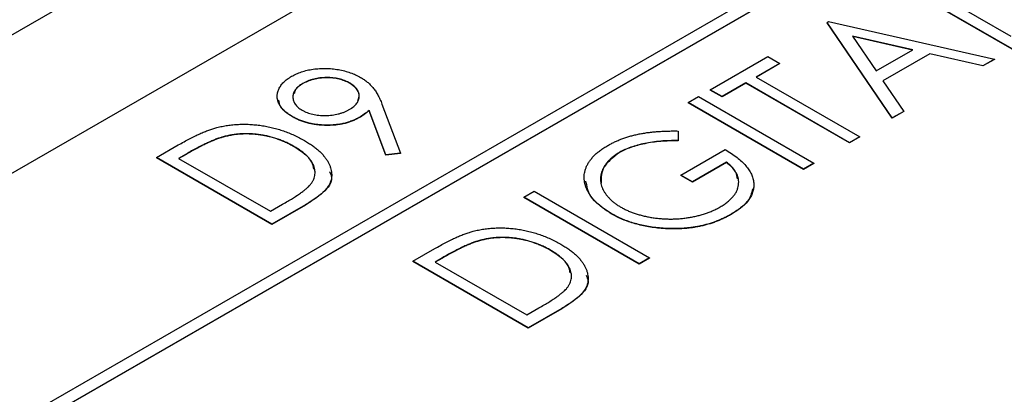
# Model space of a CAD drawing. Header units: millimetres. Extents: x 0 to 420, y 0 to 297.
# Tile 94 of 106: x 340 to 348, y 247 to 250. Entities that reach past the tile are written whole.
import ezdxf

# ---------------------------------------------------------------- set-up
doc = ezdxf.new("R2010")
doc.units = ezdxf.units.MM

msp = doc.modelspace()

# ---------------------------------------------------------------- linework, layer by layer
at = {"color": 7, "linetype": 'Continuous', "lineweight": 25}
for p, q in [((332.1899, 244.3137), (357.6457, 259.009)), ((359.6787, 258.1436), (333.6925, 243.1421)), ((333.6925, 243.0401), (359.8554, 258.1436)), ((333.5693, 246.2319), (354.0754, 258.0698)), ((333.6925, 243.038), (359.8554, 258.1416)), ((346.9665, 250.2522), (347.806, 249.7676)), ((347.818, 249.6638), (346.8825, 250.2038)), ((347.818, 249.6617), (346.8825, 250.2017)), ((346.3188, 249.8784), (346.3308, 249.8853)), ((346.8465, 249.103), (346.3188, 249.8784)), ((346.3188, 249.8784), (346.3188, 249.8763)), ((346.8465, 249.1009), (346.3188, 249.8763)), ((346.3308, 249.8853), (347.674, 249.5807)), ((347.0129, 249.656), (346.524, 249.7668)), ((346.524, 249.7668), (346.7161, 249.4846)), ((347.0104, 249.6545), (346.5257, 249.7644)), ((346.7161, 249.4846), (347.0129, 249.656)), ((347.1509, 249.6248), (346.7701, 249.405)), ((347.1509, 249.6228), (346.7711, 249.4035)), ((347.5813, 249.5271), (347.1509, 249.6248)), ((347.1509, 249.6248), (347.1509, 249.6228)), ((347.5813, 249.5251), (347.1509, 249.6228)), ((345.3714, 249.3314), (345.8391, 249.6014)), ((345.9351, 249.5461), (345.7432, 249.4353)), ((345.9351, 249.544), (345.745, 249.4343)), ((345.8391, 249.6014), (345.9351, 249.5461)), ((345.9351, 249.5461), (345.9351, 249.544)), ((347.674, 249.5807), (347.5813, 249.5271)), ((347.674, 249.5786), (347.5813, 249.5251)), ((347.5813, 249.5271), (347.5813, 249.5251)), ((347.674, 249.5807), (347.674, 249.5786)), ((342.0698, 249.3834), (342.0698, 249.3814)), ((342.448, 249.3871), (342.448, 249.3851)), ((345.6592, 249.3868), (345.4674, 249.276)), ((345.6592, 249.3848), (345.4674, 249.274)), ((346.4987, 248.9022), (345.6592, 249.3868)), ((345.6592, 249.3868), (345.6592, 249.3848)), ((346.4987, 248.9001), (345.6592, 249.3848)), ((345.7432, 249.4353), (346.5827, 248.9507)), ((346.7701, 249.405), (346.9393, 249.1565)), ((345.4674, 249.276), (345.3714, 249.3314)), ((345.3714, 249.3314), (345.3714, 249.3294)), ((345.4674, 249.274), (345.3714, 249.3294)), ((342.7109, 249.2152), (342.8617, 248.8159)), ((345.1915, 249.2276), (345.2755, 249.276)), ((345.1915, 249.2276), (345.1915, 249.2255)), ((346.127, 248.6876), (345.1915, 249.2276)), ((346.127, 248.6855), (345.1915, 249.2255)), ((345.2755, 249.276), (346.2109, 248.736)), ((345.4674, 249.276), (345.4674, 249.274)), ((342.7424, 248.8035), (342.6063, 249.1639)), ((342.6063, 249.1639), (342.6063, 249.1619)), ((342.7424, 248.8014), (342.6063, 249.1619)), ((346.9393, 249.1565), (346.8465, 249.103)), ((346.9393, 249.1545), (346.8465, 249.1009)), ((346.9393, 249.1565), (346.9393, 249.1545)), ((341.985, 249.1144), (341.985, 249.1123)), ((342.5244, 249.1058), (342.5244, 249.1038)), ((346.8465, 249.103), (346.8465, 249.1009)), ((345.1113, 248.997), (345.1121, 248.9186)), ((341.414, 248.9468), (341.414, 248.9448)), ((345.1121, 248.9186), (345.1121, 248.9166)), ((346.5827, 248.9507), (346.4987, 248.9022)), ((346.5827, 248.9486), (346.4987, 248.9001)), ((346.4987, 248.9022), (346.4987, 248.9001)), ((346.5827, 248.9507), (346.5827, 248.9486)), ((340.8829, 248.7813), (341.06, 248.8835)), ((341.1233, 248.8093), (341.0628, 248.7744)), ((341.1233, 248.8073), (341.0646, 248.7734)), ((341.1233, 248.8093), (341.1233, 248.8073)), ((341.9979, 248.8715), (341.9979, 248.8695)), ((342.8617, 248.8159), (342.7424, 248.8035)), ((342.8617, 248.8139), (342.7424, 248.8014)), ((342.8617, 248.8159), (342.8617, 248.8139)), ((344.6359, 248.8238), (344.6359, 248.8217)), ((345.1316, 248.6391), (345.4913, 248.8468)), ((340.8829, 248.7813), (340.8829, 248.7793)), ((341.8184, 248.2413), (340.8829, 248.7813)), ((341.8184, 248.2392), (340.8829, 248.7793)), ((341.0628, 248.7744), (341.8064, 248.3451)), ((342.7424, 248.8035), (342.7424, 248.8014)), ((345.5033, 248.743), (345.2275, 248.5837)), ((345.5033, 248.7409), (345.2275, 248.5817)), ((345.5033, 248.743), (345.5033, 248.7409)), ((346.2109, 248.736), (346.127, 248.6876)), ((346.2109, 248.734), (346.127, 248.6855)), ((346.2109, 248.736), (346.2109, 248.734)), ((346.127, 248.6876), (346.127, 248.6855)), ((345.2275, 248.5837), (345.1316, 248.6391)), ((345.1316, 248.6391), (345.1316, 248.6371)), ((345.2275, 248.5817), (345.1316, 248.6371)), ((345.2275, 248.5837), (345.2275, 248.5817)), ((343.8603, 248.4591), (343.9443, 248.5076)), ((343.9443, 248.5076), (344.8797, 247.9675)), ((343.8603, 248.4591), (343.8603, 248.4571)), ((344.7958, 247.9191), (343.8603, 248.4591)), ((344.7958, 247.917), (343.8603, 248.4571)), ((341.8064, 248.3451), (341.9051, 248.4021)), ((342.0901, 248.3981), (341.8184, 248.2413)), ((342.0901, 248.3961), (341.8184, 248.2392)), ((342.0901, 248.3981), (342.0901, 248.3961)), ((344.5675, 248.3278), (344.5675, 248.3257)), ((345.5416, 248.3219), (345.5416, 248.3199)), ((341.8184, 248.2413), (341.8184, 248.2392)), ((344.9891, 248.2073), (344.9891, 248.2052)), ((343.4919, 248.1054), (343.4919, 248.1033)), ((342.9608, 247.9398), (343.1379, 248.0421)), ((344.0758, 248.0301), (344.0758, 248.028)), ((343.8963, 247.3998), (342.9608, 247.9398)), ((342.9608, 247.9398), (342.9608, 247.9378)), ((343.8963, 247.3978), (342.9608, 247.9378)), ((343.2013, 247.9679), (343.1407, 247.9329)), ((343.1407, 247.9329), (343.8843, 247.5037)), ((343.2013, 247.9658), (343.1425, 247.9319)), ((343.2013, 247.9679), (343.2013, 247.9658)), ((344.8797, 247.9675), (344.7958, 247.9191)), ((344.8797, 247.9655), (344.7958, 247.917)), ((344.8797, 247.9675), (344.8797, 247.9655)), ((344.7958, 247.9191), (344.7958, 247.917)), ((343.8843, 247.5037), (343.983, 247.5607)), ((344.168, 247.5567), (343.8963, 247.3998)), ((344.168, 247.5546), (343.8963, 247.3978)), ((344.168, 247.5567), (344.168, 247.5546)), ((343.8963, 247.3998), (343.8963, 247.3978))]:
    msp.add_line(p, q, dxfattribs=at)
for points, knots in [([(341.9778, 249.4411), (341.9905, 249.4479), (342.0156, 249.4612), (342.0582, 249.4776), (342.1041, 249.4903), (342.1528, 249.4994), (342.2033, 249.5046), (342.2547, 249.5059), (342.3064, 249.5027), (342.3578, 249.4956), (342.4077, 249.4849), (342.4546, 249.4706), (342.4986, 249.4534), (342.5245, 249.4394), (342.5376, 249.4323)], [0, 0, 0, 0, 0.083089, 0.164133, 0.245212, 0.327354, 0.409796, 0.491333, 0.574134, 0.659084, 0.745079, 0.829662, 0.913968, 1, 1, 1, 1]), ([(341.985, 249.1144), (341.9723, 249.1222), (341.9474, 249.1375), (341.9169, 249.1631), (341.8927, 249.1901), (341.875, 249.2185), (341.8644, 249.2477), (341.8602, 249.2774), (341.8639, 249.3074), (341.8739, 249.3373), (341.8906, 249.3663), (341.9136, 249.3936), (341.9421, 249.4189), (341.9659, 249.4337), (341.9778, 249.4411)], [0, 0, 0, 0, 0.088013, 0.172621, 0.255587, 0.338337, 0.420081, 0.500886, 0.583111, 0.6673, 0.751908, 0.834208, 0.916577, 1, 1, 1, 1]), ([(342.0698, 249.3834), (342.0636, 249.3795), (342.0512, 249.3719), (342.0347, 249.3597), (342.021, 249.3467), (342.0098, 249.3332), (342.0006, 249.3193), (341.994, 249.3047), (341.9902, 249.2895), (341.9884, 249.274), (341.9894, 249.2584), (341.9926, 249.2433), (341.9981, 249.2287), (342.0065, 249.2148), (342.0171, 249.2014), (342.0305, 249.1888), (342.046, 249.1767), (342.0581, 249.1693), (342.0642, 249.1656)], [0, 0, 0, 0, 0.065745, 0.129419, 0.191752, 0.253258, 0.314294, 0.376563, 0.43933, 0.504195, 0.568975, 0.631499, 0.69281, 0.753243, 0.813771, 0.874264, 0.936147, 1, 1, 1, 1]), ([(342.0698, 249.3814), (342.0428, 249.3639), (342.0052, 249.3395), (342.0007, 249.3079), (341.9995, 249.299)], [0, 0, 0, 0, 0.719156, 1, 1, 1, 1]), ([(342.448, 249.3871), (342.4415, 249.3906), (342.4287, 249.3976), (342.4077, 249.4066), (342.3858, 249.4143), (342.3627, 249.4204), (342.3386, 249.4252), (342.3135, 249.4286), (342.2873, 249.4304), (342.2604, 249.431), (342.2334, 249.43), (342.2071, 249.4276), (342.1816, 249.4239), (342.1573, 249.4184), (342.1339, 249.4119), (342.1113, 249.4039), (342.09, 249.3943), (342.0766, 249.3871), (342.0698, 249.3834)], [0, 0, 0, 0, 0.063687, 0.12541, 0.185745, 0.246117, 0.306393, 0.367209, 0.429571, 0.494183, 0.55888, 0.621991, 0.684099, 0.745551, 0.807492, 0.869663, 0.933797, 1, 1, 1, 1]), ([(342.448, 249.3851), (342.4415, 249.3886), (342.4287, 249.3956), (342.4077, 249.4045), (342.3858, 249.4122), (342.3627, 249.4184), (342.3386, 249.4232), (342.3135, 249.4266), (342.2873, 249.4283), (342.2604, 249.4289), (342.2334, 249.4279), (342.2071, 249.4256), (342.1816, 249.4218), (342.1573, 249.4164), (342.1339, 249.4098), (342.1113, 249.4019), (342.09, 249.3923), (342.0766, 249.3851), (342.0698, 249.3814)], [0, 0, 0, 0, 0.063687, 0.12541, 0.185745, 0.246117, 0.306393, 0.367209, 0.429571, 0.494183, 0.55888, 0.621991, 0.684099, 0.745551, 0.807492, 0.869663, 0.933797, 1, 1, 1, 1]), ([(342.4457, 249.1712), (342.4522, 249.1752), (342.4649, 249.1829), (342.4817, 249.1954), (342.4957, 249.2084), (342.507, 249.222), (342.5159, 249.2359), (342.5218, 249.2505), (342.5258, 249.2653), (342.5264, 249.2806), (342.5254, 249.2957), (342.521, 249.3105), (342.515, 249.3247), (342.5065, 249.3384), (342.4954, 249.3514), (342.4819, 249.3639), (342.4665, 249.3761), (342.4542, 249.3834), (342.448, 249.3871)], [0, 0, 0, 0, 0.0680082, 0.1326619, 0.1965725, 0.2584156, 0.3200531, 0.3810297, 0.4436308, 0.5069712, 0.5703498, 0.6321994, 0.6928479, 0.7524912, 0.8129267, 0.8736018, 0.935825, 1, 1, 1, 1]), ([(342.5153, 249.2477), (342.5205, 249.2622), (342.5321, 249.2941), (342.5066, 249.3443), (342.4675, 249.3715), (342.448, 249.3851)], [0, 0, 0, 0, 0.293859, 0.646887, 1, 1, 1, 1]), ([(342.5376, 249.4323), (342.5472, 249.4265), (342.5666, 249.4148), (342.592, 249.3946), (342.6163, 249.373), (342.6382, 249.3487), (342.6587, 249.3213), (342.6774, 249.2898), (342.6955, 249.2541), (342.7056, 249.2286), (342.7109, 249.2152)], [0, 0, 0, 0, 0.099189, 0.201211, 0.307184, 0.418181, 0.539719, 0.676347, 0.829728, 1, 1, 1, 1]), ([(341.985, 249.1123), (341.9446, 249.1387), (341.8837, 249.1783), (341.8774, 249.23), (341.8753, 249.2473)], [0, 0, 0, 0, 0.663885, 1, 1, 1, 1]), ([(342.0642, 249.1656), (342.0707, 249.162), (342.0836, 249.1551), (342.1045, 249.146), (342.1266, 249.1386), (342.1496, 249.1322), (342.1741, 249.1279), (342.1993, 249.1246), (342.2258, 249.1227), (342.253, 249.1227), (342.2802, 249.1236), (342.3068, 249.1263), (342.3325, 249.1301), (342.3572, 249.1355), (342.3809, 249.1423), (342.4038, 249.1505), (342.4254, 249.1602), (342.4389, 249.1675), (342.4457, 249.1712)], [0, 0, 0, 0, 0.063161, 0.124373, 0.184363, 0.244235, 0.304016, 0.364663, 0.427386, 0.491873, 0.556505, 0.620109, 0.682242, 0.744013, 0.806624, 0.869497, 0.93372, 1, 1, 1, 1]), ([(342.6063, 249.1639), (342.5937, 249.1534), (342.5689, 249.1328), (342.539, 249.1147), (342.5244, 249.1058)], [0, 0, 0, 0, 0.511825, 1, 1, 1, 1]), ([(342.6063, 249.1619), (342.5937, 249.1514), (342.5689, 249.1308), (342.539, 249.1127), (342.5244, 249.1038)], [0, 0, 0, 0, 0.511825, 1, 1, 1, 1]), ([(341.372, 249.0247), (341.3863, 249.0282), (341.4146, 249.0351), (341.4586, 249.0426), (341.503, 249.0483), (341.548, 249.0513), (341.5933, 249.0523), (341.6391, 249.0512), (341.6854, 249.0475), (341.732, 249.0418), (341.7784, 249.0337), (341.8243, 249.0238), (341.8693, 249.0116), (341.9137, 248.9975), (341.9572, 248.9812), (341.9999, 248.9628), (342.0418, 248.9423), (342.0685, 248.9274), (342.082, 248.9199)], [0, 0, 0, 0, 0.059393, 0.117792, 0.175916, 0.233639, 0.291461, 0.349782, 0.409529, 0.470566, 0.532617, 0.595139, 0.658638, 0.723238, 0.789476, 0.857663, 0.927749, 1, 1, 1, 1]), ([(342.5244, 249.1058), (342.5152, 249.1008), (342.4971, 249.0909), (342.4672, 249.0782), (342.4361, 249.0672), (342.4033, 249.0586), (342.3692, 249.0519), (342.3336, 249.0473), (342.2966, 249.0449), (342.2584, 249.0444), (342.2202, 249.0459), (342.1827, 249.0494), (342.1465, 249.0551), (342.1116, 249.0628), (342.0778, 249.0726), (342.0453, 249.0845), (342.0139, 249.0983), (341.9947, 249.109), (341.985, 249.1144)], [0, 0, 0, 0, 0.0630927, 0.1245419, 0.1849295, 0.2446055, 0.3041234, 0.3641498, 0.4259535, 0.4898521, 0.5541914, 0.6170482, 0.6790323, 0.7407794, 0.8034893, 0.8672053, 0.9325241, 1, 1, 1, 1]), ([(342.5244, 249.1038), (342.5152, 249.0988), (342.4971, 249.0889), (342.4672, 249.0761), (342.4361, 249.0652), (342.4033, 249.0565), (342.3692, 249.0499), (342.3336, 249.0453), (342.2966, 249.0429), (342.2584, 249.0423), (342.2202, 249.0438), (342.1827, 249.0474), (342.1465, 249.053), (342.1116, 249.0608), (342.0778, 249.0705), (342.0453, 249.0824), (342.0139, 249.0963), (341.9947, 249.1069), (341.985, 249.1123)], [0, 0, 0, 0, 0.0630927, 0.1245419, 0.1849295, 0.2446055, 0.3041234, 0.3641498, 0.4259535, 0.4898521, 0.5541914, 0.6170482, 0.6790323, 0.7407794, 0.8034893, 0.8672053, 0.9325241, 1, 1, 1, 1]), ([(341.06, 248.8835), (341.0756, 248.8924), (341.1055, 248.9094), (341.15, 248.9334), (341.1923, 248.9549), (341.2325, 248.9738), (341.2703, 248.9903), (341.306, 249.0042), (341.3394, 249.0158), (341.3616, 249.0218), (341.372, 249.0247)], [0, 0, 0, 0, 0.164344, 0.316794, 0.458147, 0.588563, 0.707492, 0.815269, 0.912897, 1, 1, 1, 1]), ([(341.9979, 248.8715), (341.9868, 248.8777), (341.965, 248.8899), (341.9305, 248.9065), (341.8956, 248.9213), (341.8599, 248.9343), (341.8235, 248.9456), (341.7866, 248.9552), (341.7489, 248.9629), (341.7107, 248.9687), (341.6724, 248.9728), (341.6342, 248.9748), (341.5964, 248.9751), (341.5591, 248.9733), (341.522, 248.9696), (341.4854, 248.9641), (341.4492, 248.9565), (341.4258, 248.9501), (341.414, 248.9468)], [0, 0, 0, 0, 0.072225, 0.141809, 0.209025, 0.27458, 0.338792, 0.401466, 0.463652, 0.525211, 0.585979, 0.645456, 0.703802, 0.762331, 0.820361, 0.879159, 0.938775, 1, 1, 1, 1]), ([(341.9979, 248.8695), (341.9868, 248.8757), (341.965, 248.8879), (341.9305, 248.9045), (341.8956, 248.9193), (341.8599, 248.9323), (341.8235, 248.9435), (341.7866, 248.9532), (341.7489, 248.9608), (341.7107, 248.9667), (341.6724, 248.9707), (341.6342, 248.9728), (341.5964, 248.973), (341.5591, 248.9713), (341.522, 248.9675), (341.4854, 248.9621), (341.4492, 248.9544), (341.4258, 248.948), (341.414, 248.9448)], [0, 0, 0, 0, 0.072225, 0.141809, 0.209025, 0.27458, 0.338792, 0.401466, 0.463652, 0.525211, 0.585979, 0.645456, 0.703802, 0.762331, 0.820361, 0.879159, 0.938775, 1, 1, 1, 1]), ([(344.5402, 248.8793), (344.5492, 248.8843), (344.5672, 248.8943), (344.5956, 248.9083), (344.625, 248.9213), (344.6552, 248.9334), (344.6865, 248.9443), (344.7187, 248.9543), (344.7519, 248.9632), (344.7862, 248.9711), (344.8218, 248.9779), (344.8587, 248.9838), (344.8971, 248.9887), (344.937, 248.9924), (344.9785, 248.9951), (345.0215, 248.9966), (345.0659, 248.9975), (345.096, 248.9971), (345.1113, 248.997)], [0, 0, 0, 0, 0.060204, 0.120141, 0.179121, 0.237724, 0.29621, 0.354663, 0.412849, 0.471892, 0.531593, 0.592518, 0.655413, 0.720099, 0.786749, 0.855521, 0.926575, 1, 1, 1, 1]), ([(341.414, 248.9468), (341.4046, 248.9439), (341.3846, 248.9377), (341.3546, 248.9261), (341.3219, 248.9125), (341.2867, 248.8965), (341.2493, 248.878), (341.2094, 248.8573), (341.1668, 248.8343), (341.1382, 248.8178), (341.1233, 248.8093)], [0, 0, 0, 0, 0.084774, 0.180312, 0.28709, 0.406015, 0.536482, 0.678682, 0.833402, 1, 1, 1, 1]), ([(341.414, 248.9448), (341.4046, 248.9419), (341.3846, 248.9357), (341.3546, 248.9241), (341.3219, 248.9104), (341.2867, 248.8944), (341.2493, 248.8759), (341.2094, 248.8552), (341.1668, 248.8322), (341.1382, 248.8158), (341.1233, 248.8073)], [0, 0, 0, 0, 0.084774, 0.180312, 0.28709, 0.406015, 0.536482, 0.678682, 0.833402, 1, 1, 1, 1]), ([(342.082, 248.9199), (342.0934, 248.9131), (342.1158, 248.8997), (342.1467, 248.8788), (342.1749, 248.8575), (342.2005, 248.8359), (342.223, 248.8138), (342.2429, 248.7913), (342.26, 248.7684), (342.2743, 248.7453), (342.2856, 248.7222), (342.2944, 248.6993), (342.3001, 248.6769), (342.3034, 248.6549), (342.3038, 248.6333), (342.3014, 248.612), (342.2962, 248.5913), (342.288, 248.5708), (342.2767, 248.5502), (342.2613, 248.5295), (342.2423, 248.5084), (342.2192, 248.4869), (342.1927, 248.4651), (342.162, 248.443), (342.1279, 248.4204), (342.1029, 248.4057), (342.0901, 248.3981)], [0, 0, 0, 0, 0.047594, 0.093768, 0.138649, 0.182631, 0.225669, 0.268122, 0.309908, 0.351204, 0.391844, 0.430937, 0.468999, 0.506043, 0.542414, 0.577953, 0.613237, 0.64813, 0.684016, 0.721742, 0.761677, 0.803968, 0.848869, 0.89624, 0.946756, 1, 1, 1, 1]), ([(345.1121, 248.9186), (345.0879, 248.9188), (345.0405, 248.9192), (344.9707, 248.9153), (344.9039, 248.9079), (344.8405, 248.8968), (344.7814, 248.8825), (344.7273, 248.8657), (344.6782, 248.8465), (344.6498, 248.8313), (344.6359, 248.8238)], [0, 0, 0, 0, 0.139721, 0.274607, 0.405509, 0.533755, 0.657714, 0.775781, 0.889741, 1, 1, 1, 1]), ([(345.1121, 248.9166), (345.0879, 248.9168), (345.0405, 248.9171), (344.9707, 248.9133), (344.9039, 248.9059), (344.8405, 248.8947), (344.7814, 248.8805), (344.7273, 248.8637), (344.6782, 248.8445), (344.6498, 248.8292), (344.6359, 248.8217)], [0, 0, 0, 0, 0.139721, 0.274607, 0.405509, 0.533755, 0.657714, 0.775781, 0.889741, 1, 1, 1, 1]), ([(342.1274, 248.5579), (342.1322, 248.5642), (342.1418, 248.5766), (342.1534, 248.5958), (342.1613, 248.6153), (342.1669, 248.6349), (342.1691, 248.6549), (342.1683, 248.6751), (342.1648, 248.6954), (342.1579, 248.7159), (342.1484, 248.7364), (342.1359, 248.7567), (342.12, 248.7766), (342.1013, 248.7962), (342.0802, 248.8157), (342.0557, 248.8347), (342.028, 248.8534), (342.0081, 248.8654), (341.9979, 248.8715)], [0, 0, 0, 0, 0.059645, 0.118294, 0.175965, 0.23339, 0.291154, 0.349435, 0.408318, 0.468899, 0.530224, 0.592452, 0.655817, 0.720446, 0.78676, 0.855305, 0.926424, 1, 1, 1, 1]), ([(342.1581, 248.6867), (342.1547, 248.7062), (342.1424, 248.7764), (342.0585, 248.8304), (341.9979, 248.8695)], [0, 0, 0, 0, 0.27767, 1, 1, 1, 1]), ([(344.5675, 248.3278), (344.5567, 248.3342), (344.5352, 248.347), (344.5056, 248.3675), (344.4784, 248.3885), (344.4537, 248.4104), (344.4317, 248.4331), (344.4118, 248.4565), (344.3947, 248.4807), (344.3799, 248.5054), (344.3677, 248.5305), (344.3588, 248.5556), (344.3524, 248.5807), (344.3496, 248.6056), (344.349, 248.6305), (344.352, 248.6554), (344.3575, 248.6801), (344.3664, 248.7046), (344.3779, 248.7288), (344.3923, 248.7524), (344.4099, 248.7752), (344.4299, 248.7975), (344.4534, 248.819), (344.4794, 248.8398), (344.508, 248.8602), (344.5294, 248.8729), (344.5402, 248.8793)], [0, 0, 0, 0, 0.043752, 0.086902, 0.1296, 0.171756, 0.214081, 0.256123, 0.298672, 0.341237, 0.38374, 0.425368, 0.466369, 0.506879, 0.547294, 0.587618, 0.628025, 0.668757, 0.709595, 0.750053, 0.790569, 0.831201, 0.872251, 0.914042, 0.956496, 1, 1, 1, 1]), ([(344.6359, 248.8238), (344.6278, 248.8189), (344.6115, 248.8093), (344.5898, 248.7935), (344.5694, 248.7771), (344.5514, 248.7599), (344.5352, 248.7419), (344.521, 248.7231), (344.5088, 248.7034), (344.4988, 248.6832), (344.4906, 248.6626), (344.4853, 248.6419), (344.482, 248.6212), (344.4815, 248.6005), (344.4833, 248.5799), (344.4877, 248.5594), (344.4945, 248.539), (344.5036, 248.5186), (344.5151, 248.4987), (344.5283, 248.4793), (344.5437, 248.4607), (344.5605, 248.4428), (344.5794, 248.4255), (344.6005, 248.4091), (344.6228, 248.3932), (344.6394, 248.3833), (344.6477, 248.3784)], [0, 0, 0, 0, 0.04086, 0.081623, 0.122417, 0.162865, 0.203767, 0.245308, 0.287383, 0.330177, 0.37301, 0.415276, 0.457228, 0.499021, 0.540647, 0.582301, 0.624179, 0.666896, 0.709514, 0.751644, 0.79304, 0.834649, 0.875558, 0.916866, 0.958212, 1, 1, 1, 1]), ([(344.6359, 248.8217), (344.5859, 248.7844), (344.488, 248.7114), (344.487, 248.6192), (344.4865, 248.5741)], [0, 0, 0, 0, 0.510518, 1, 1, 1, 1]), ([(345.4913, 248.8468), (345.5088, 248.8363), (345.543, 248.8156), (345.588, 248.7827), (345.6273, 248.7497), (345.6596, 248.716), (345.6858, 248.6819), (345.7051, 248.6473), (345.7182, 248.6123), (345.7248, 248.577), (345.7248, 248.5419), (345.7185, 248.5075), (345.7053, 248.4741), (345.6856, 248.4415), (345.6594, 248.41), (345.6266, 248.3794), (345.5873, 248.3497), (345.557, 248.3313), (345.5416, 248.3219)], [0, 0, 0, 0, 0.073867, 0.144522, 0.211791, 0.276489, 0.339083, 0.400258, 0.460177, 0.520194, 0.579322, 0.637323, 0.694965, 0.752566, 0.811419, 0.87164, 0.934384, 1, 1, 1, 1]), ([(345.4518, 248.3809), (345.4626, 248.3874), (345.4839, 248.4003), (345.512, 248.421), (345.5366, 248.4421), (345.5568, 248.4642), (345.5739, 248.4869), (345.5866, 248.5104), (345.5956, 248.5345), (345.6009, 248.5591), (345.6021, 248.5838), (345.6, 248.6081), (345.5935, 248.632), (345.5834, 248.6553), (345.5693, 248.6781), (345.5513, 248.7005), (345.5294, 248.7223), (345.5121, 248.736), (345.5033, 248.743)], [0, 0, 0, 0, 0.067961, 0.133633, 0.197438, 0.259579, 0.321561, 0.382995, 0.444612, 0.506931, 0.569085, 0.62994, 0.690332, 0.750208, 0.810958, 0.872254, 0.935348, 1, 1, 1, 1]), ([(345.5929, 248.6079), (345.5895, 248.6271), (345.5808, 248.6757), (345.5325, 248.7164), (345.5033, 248.7409)], [0, 0, 0, 0, 0.396043, 1, 1, 1, 1]), ([(342.2866, 248.6675), (342.2936, 248.6519), (342.3197, 248.594), (342.2407, 248.4914), (342.1404, 248.4279), (342.0901, 248.3961)], [0, 0, 0, 0, 0.155134, 0.575896, 1, 1, 1, 1]), ([(344.5675, 248.3257), (344.5016, 248.3706), (344.3876, 248.4482), (344.3711, 248.5486), (344.3642, 248.591)], [0, 0, 0, 0, 0.578175, 1, 1, 1, 1]), ([(341.9051, 248.4021), (341.9193, 248.4104), (341.9465, 248.4262), (341.9847, 248.4496), (342.0187, 248.4713), (342.0487, 248.4916), (342.0743, 248.5103), (342.0962, 248.5273), (342.1138, 248.5429), (342.1231, 248.5532), (342.1274, 248.5579)], [0, 0, 0, 0, 0.172244, 0.3301934, 0.475432, 0.6065481, 0.7244263, 0.8291286, 0.9204072, 1, 1, 1, 1]), ([(345.715, 248.5279), (345.706, 248.4924), (345.686, 248.4131), (345.5929, 248.353), (345.5416, 248.3199)], [0, 0, 0, 0, 0.448583, 1, 1, 1, 1]), ([(344.6477, 248.3784), (344.6565, 248.3735), (344.6739, 248.3637), (344.7024, 248.3505), (344.7318, 248.3382), (344.7626, 248.3271), (344.7948, 248.3173), (344.8281, 248.3083), (344.8631, 248.3009), (344.8989, 248.2943), (344.9355, 248.2892), (344.9723, 248.2854), (345.0092, 248.2831), (345.046, 248.2822), (345.0829, 248.2827), (345.1198, 248.285), (345.1566, 248.2885), (345.1934, 248.2935), (345.2294, 248.2999), (345.2648, 248.3074), (345.2988, 248.3165), (345.3317, 248.3269), (345.3637, 248.3383), (345.3942, 248.3513), (345.4241, 248.3652), (345.4425, 248.3756), (345.4518, 248.3809)], [0, 0, 0, 0, 0.0409127, 0.0817233, 0.1222576, 0.1627279, 0.2033184, 0.2443854, 0.28603, 0.3281818, 0.3704667, 0.412394, 0.4534919, 0.4945974, 0.5358915, 0.577176, 0.6190319, 0.6612192, 0.7035093, 0.7455464, 0.78755, 0.8292757, 0.8712563, 0.9135464, 0.9564212, 1, 1, 1, 1]), ([(344.9891, 248.2073), (344.9692, 248.2089), (344.9296, 248.2123), (344.8717, 248.2207), (344.8158, 248.2318), (344.7619, 248.2455), (344.7101, 248.2621), (344.66, 248.2812), (344.6122, 248.3031), (344.5825, 248.3195), (344.5675, 248.3278)], [0, 0, 0, 0, 0.12593, 0.250385, 0.372742, 0.495397, 0.618538, 0.74319, 0.870021, 1, 1, 1, 1]), ([(344.9891, 248.2052), (344.9692, 248.2069), (344.9296, 248.2102), (344.8717, 248.2187), (344.8158, 248.2298), (344.7619, 248.2435), (344.7101, 248.2601), (344.66, 248.2791), (344.6122, 248.3011), (344.5825, 248.3174), (344.5675, 248.3257)], [0, 0, 0, 0, 0.12593, 0.250385, 0.372742, 0.495397, 0.618538, 0.74319, 0.870021, 1, 1, 1, 1]), ([(345.5416, 248.3219), (345.5317, 248.3164), (345.5121, 248.3054), (345.4814, 248.2902), (345.4504, 248.2761), (345.4184, 248.2633), (345.3861, 248.2517), (345.3529, 248.2415), (345.3193, 248.2324), (345.285, 248.2246), (345.2501, 248.2181), (345.2146, 248.2128), (345.1785, 248.2086), (345.1418, 248.2059), (345.1044, 248.2042), (345.0665, 248.2041), (345.0279, 248.2048), (345.0021, 248.2064), (344.9891, 248.2073)], [0, 0, 0, 0, 0.06786, 0.134132, 0.198965, 0.262597, 0.325146, 0.3865, 0.447578, 0.507762, 0.567858, 0.627895, 0.688079, 0.748875, 0.810239, 0.872356, 0.935747, 1, 1, 1, 1]), ([(345.5416, 248.3199), (345.5317, 248.3143), (345.5121, 248.3034), (345.4814, 248.2882), (345.4504, 248.274), (345.4184, 248.2613), (345.3861, 248.2496), (345.3529, 248.2395), (345.3193, 248.2304), (345.285, 248.2225), (345.2501, 248.2161), (345.2146, 248.2108), (345.1785, 248.2066), (345.1418, 248.2038), (345.1044, 248.2021), (345.0665, 248.2021), (345.0279, 248.2028), (345.0021, 248.2044), (344.9891, 248.2052)], [0, 0, 0, 0, 0.06786, 0.134132, 0.198965, 0.262597, 0.325146, 0.3865, 0.447578, 0.507762, 0.567858, 0.627895, 0.688079, 0.748875, 0.810239, 0.872356, 0.935747, 1, 1, 1, 1]), ([(343.1379, 248.0421), (343.1535, 248.0509), (343.1834, 248.068), (343.2279, 248.0919), (343.2702, 248.1134), (343.3105, 248.1323), (343.3482, 248.1489), (343.3839, 248.1628), (343.4173, 248.1743), (343.4395, 248.1804), (343.4499, 248.1832)], [0, 0, 0, 0, 0.164344, 0.316794, 0.458147, 0.588563, 0.707492, 0.815269, 0.912897, 1, 1, 1, 1]), ([(343.4499, 248.1832), (343.4642, 248.1867), (343.4925, 248.1936), (343.5365, 248.2012), (343.5809, 248.2068), (343.6259, 248.2099), (343.6712, 248.2109), (343.717, 248.2097), (343.7633, 248.206), (343.81, 248.2004), (343.8563, 248.1923), (343.9022, 248.1824), (343.9472, 248.1701), (343.9916, 248.1561), (344.0351, 248.1398), (344.0778, 248.1213), (344.1197, 248.1009), (344.1464, 248.086), (344.1599, 248.0784)], [0, 0, 0, 0, 0.059393, 0.117792, 0.175916, 0.233639, 0.291461, 0.349782, 0.409529, 0.470566, 0.532617, 0.595139, 0.658638, 0.723238, 0.789476, 0.857663, 0.927749, 1, 1, 1, 1]), ([(343.4919, 248.1054), (343.4825, 248.1024), (343.4625, 248.0962), (343.4325, 248.0847), (343.3998, 248.071), (343.3647, 248.055), (343.3273, 248.0365), (343.2873, 248.0158), (343.2448, 247.9928), (343.2161, 247.9764), (343.2013, 247.9679)], [0, 0, 0, 0, 0.084774, 0.180312, 0.28709, 0.406015, 0.536482, 0.678682, 0.833402, 1, 1, 1, 1]), ([(343.4919, 248.1033), (343.4825, 248.1004), (343.4625, 248.0942), (343.4325, 248.0826), (343.3998, 248.069), (343.3647, 248.0529), (343.3273, 248.0345), (343.2873, 248.0138), (343.2448, 247.9908), (343.2161, 247.9743), (343.2013, 247.9658)], [0, 0, 0, 0, 0.084774, 0.180312, 0.28709, 0.406015, 0.536482, 0.678682, 0.833402, 1, 1, 1, 1]), ([(344.0758, 248.0301), (344.0647, 248.0363), (344.0429, 248.0485), (344.0085, 248.065), (343.9735, 248.0798), (343.9378, 248.0929), (343.9015, 248.1041), (343.8646, 248.1138), (343.8269, 248.1214), (343.7886, 248.1273), (343.7503, 248.1313), (343.7122, 248.1333), (343.6744, 248.1336), (343.637, 248.1319), (343.6, 248.1281), (343.5633, 248.1227), (343.5271, 248.115), (343.5038, 248.1086), (343.4919, 248.1054)], [0, 0, 0, 0, 0.072225, 0.141809, 0.209025, 0.27458, 0.338792, 0.401466, 0.463652, 0.525211, 0.585979, 0.645456, 0.703802, 0.762331, 0.820361, 0.879159, 0.938775, 1, 1, 1, 1]), ([(344.0758, 248.028), (344.0647, 248.0342), (344.0429, 248.0464), (344.0085, 248.063), (343.9735, 248.0778), (343.9378, 248.0908), (343.9015, 248.1021), (343.8646, 248.1117), (343.8269, 248.1194), (343.7886, 248.1252), (343.7503, 248.1293), (343.7122, 248.1313), (343.6744, 248.1316), (343.637, 248.1298), (343.6, 248.1261), (343.5633, 248.1206), (343.5271, 248.113), (343.5038, 248.1066), (343.4919, 248.1033)], [0, 0, 0, 0, 0.072225, 0.141809, 0.209025, 0.27458, 0.338792, 0.401466, 0.463652, 0.525211, 0.585979, 0.645456, 0.703802, 0.762331, 0.820361, 0.879159, 0.938775, 1, 1, 1, 1]), ([(344.2053, 247.7165), (344.2101, 247.7227), (344.2197, 247.7352), (344.2313, 247.7543), (344.2392, 247.7738), (344.2449, 247.7935), (344.247, 247.8134), (344.2462, 247.8336), (344.2427, 247.854), (344.2358, 247.8744), (344.2263, 247.8949), (344.2138, 247.9152), (344.1979, 247.9351), (344.1792, 247.9547), (344.1581, 247.9742), (344.1336, 247.9933), (344.106, 248.0119), (344.086, 248.024), (344.0758, 248.0301)], [0, 0, 0, 0, 0.059645, 0.118294, 0.175965, 0.23339, 0.291154, 0.349435, 0.408318, 0.468899, 0.530224, 0.592452, 0.655817, 0.720446, 0.78676, 0.855305, 0.926424, 1, 1, 1, 1]), ([(344.236, 247.8452), (344.2326, 247.8647), (344.2204, 247.9349), (344.1364, 247.989), (344.0758, 248.028)], [0, 0, 0, 0, 0.27767, 1, 1, 1, 1]), ([(344.1599, 248.0784), (344.1713, 248.0716), (344.1937, 248.0583), (344.2246, 248.0373), (344.2528, 248.0161), (344.2785, 247.9945), (344.3009, 247.9723), (344.3209, 247.9498), (344.338, 247.9269), (344.3522, 247.9038), (344.3635, 247.8807), (344.3723, 247.8579), (344.378, 247.8355), (344.3813, 247.8134), (344.3817, 247.7918), (344.3793, 247.7706), (344.3741, 247.7498), (344.3659, 247.7293), (344.3546, 247.7087), (344.3392, 247.688), (344.3203, 247.6669), (344.2971, 247.6455), (344.2706, 247.6236), (344.2399, 247.6015), (344.2058, 247.5789), (344.1808, 247.5642), (344.168, 247.5567)], [0, 0, 0, 0, 0.047594, 0.093768, 0.138649, 0.182631, 0.225669, 0.268122, 0.309908, 0.351204, 0.391844, 0.430937, 0.468999, 0.506043, 0.542414, 0.577953, 0.613237, 0.64813, 0.684016, 0.721742, 0.761677, 0.803968, 0.848869, 0.89624, 0.946756, 1, 1, 1, 1]), ([(344.3645, 247.826), (344.3716, 247.8104), (344.3976, 247.7525), (344.3186, 247.6499), (344.2183, 247.5865), (344.168, 247.5546)], [0, 0, 0, 0, 0.155134, 0.575896, 1, 1, 1, 1]), ([(343.983, 247.5607), (343.9972, 247.5689), (344.0244, 247.5848), (344.0626, 247.6081), (344.0966, 247.6299), (344.1266, 247.6501), (344.1522, 247.6689), (344.1742, 247.6858), (344.1917, 247.7015), (344.201, 247.7117), (344.2053, 247.7165)], [0, 0, 0, 0, 0.172244, 0.3301934, 0.475432, 0.6065481, 0.7244263, 0.8291286, 0.9204072, 1, 1, 1, 1])]:
    msp.add_open_spline(points, degree=3, knots=knots, dxfattribs=at)

doc.saveas('drawing.dxf')
